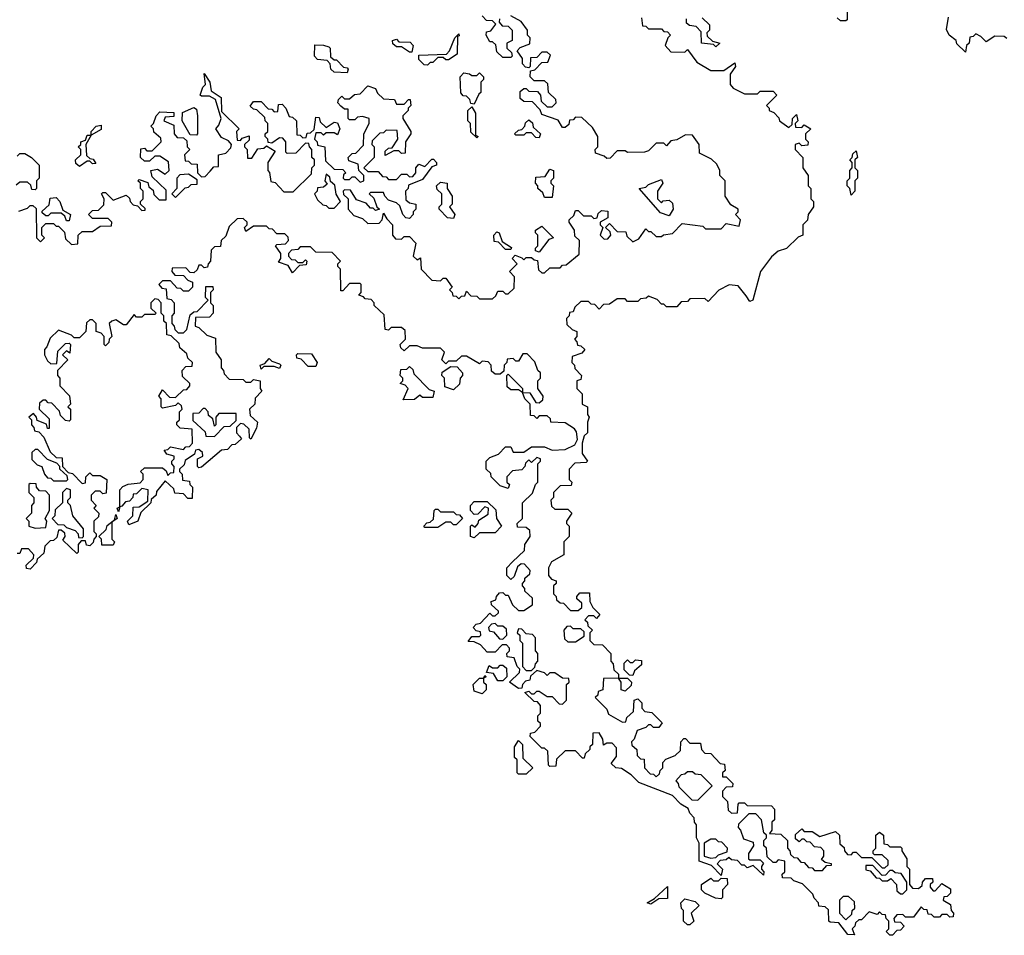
# Model space of a CAD drawing. Extents: x 2737311 to 2867920, y 875798 to 1012690.
# Tile 21 of 79: x 2835635 to 2839425, y 904530 to 908055. Entities that reach past the tile are written whole.
import ezdxf

# ---------------------------------------------------------------- set-up
doc = ezdxf.new("R2010")
doc.units = 0

msp = doc.modelspace()

# ---------------------------------------------------------------- linework, layer by layer
at = {"layer": '0CON20XD'}
for points in [[(2838820, 908085), (2838820, 908055), (2838815, 908050), (2838795, 908050), (2838781.7, 908061.7)], [(2837481.7, 908058.3), (2837480, 908045), (2837491.7, 908031.7), (2837515, 908030), (2837530, 908015), (2837530, 907975), (2837510, 907965), (2837510, 907945), (2837528.3, 907928.3), (2837530, 907915), (2837525, 907910), (2837495, 907910), (2837471.7, 907931.7), (2837468.3, 907958.3), (2837455, 907970), (2837445, 907970), (2837430, 907995), (2837431.7, 908008.3), (2837448.3, 908011.7), (2837468.3, 908038.3), (2837455, 908050), (2837431.7, 908051.7), (2837415, 908070)], [(2838040, 907545), (2837975, 907543.3), (2837965, 907550), (2837935, 907550), (2837908.3, 907521.7), (2837895, 907520), (2837885, 907530), (2837851.7, 907541.7), (2837850, 907555), (2837860, 907565), (2837860, 907605), (2837840, 907640), (2837798.3, 907678.3), (2837775, 907680), (2837765, 907670), (2837751.7, 907668.3), (2837748.3, 907651.7), (2837735, 907640), (2837725, 907640), (2837708.3, 907668.3), (2837645, 907690), (2837638.3, 907708.3), (2837608.3, 907738.3), (2837575, 907740), (2837561.7, 907751.7), (2837561.7, 907778.3), (2837575, 907790), (2837585, 907790), (2837595, 907780), (2837628.3, 907778.3), (2837640, 907765), (2837641.7, 907741.7), (2837665, 907720), (2837685, 907720), (2837700, 907735), (2837698.3, 907748.3), (2837670, 907775), (2837668.3, 907808.3), (2837655, 907820), (2837615, 907820), (2837600, 907835), (2837601.7, 907858.3), (2837618.3, 907861.7), (2837645, 907890), (2837668.3, 907891.7), (2837678.3, 907918.3), (2837665, 907930), (2837645, 907930), (2837625, 907910), (2837601.7, 907908.3), (2837600, 907875), (2837595, 907870), (2837581.7, 907871.7), (2837570, 907885), (2837570, 907905), (2837550, 907935), (2837561.7, 907948.3), (2837598.3, 907961.7), (2837600, 907985), (2837590, 907995), (2837590, 908015), (2837565, 908047.5), (2837525, 908070)], [(2838028.3, 908061.7), (2838031.7, 908031.7), (2838045, 908030), (2838055, 908020), (2838105, 908020), (2838115, 908010), (2838128.3, 908008.3), (2838140, 907995), (2838130, 907985), (2838120, 907955), (2838141.7, 907931.7), (2838195, 907930), (2838205, 907940), (2838241.7, 907891.7), (2838295, 907860), (2838345, 907860), (2838388.3, 907888.3), (2838390, 907875), (2838370, 907845), (2838370, 907805), (2838381.7, 907791.7), (2838425, 907770), (2838475, 907770), (2838485, 907780), (2838535, 907780), (2838550, 907765), (2838510, 907725), (2838520, 907715), (2838520, 907705), (2838538.3, 907698.3), (2838557, 907677), (2838560, 907665), (2838595, 907640), (2838608.3, 907651.7), (2838610, 907675), (2838625, 907690), (2838630, 907665), (2838620, 907655), (2838621.7, 907641.7), (2838645, 907640), (2838655, 907650), (2838680, 907635), (2838660, 907615), (2838660, 907595), (2838670, 907585), (2838668.3, 907571.7), (2838645, 907570), (2838635, 907580), (2838620, 907575), (2838620, 907555), (2838650, 907525), (2838650, 907485), (2838670, 907455), (2838670, 907415), (2838680, 907405), (2838680, 907365), (2838690, 907355), (2838690, 907335), (2838670, 907305), (2838667, 907283), (2838650, 907265), (2838650, 907225), (2838631.7, 907218.3), (2838586.1, 907173.9), (2838555, 907163.3), (2838528.3, 907141.7), (2838486.7, 907085), (2838456.7, 906975), (2838445, 906970), (2838431.7, 906991.7)], [(2838261.7, 908061.7), (2838290, 908035), (2838290, 908015), (2838280, 908005), (2838281.7, 907991.7), (2838301.7, 907971.7), (2838330, 907965), (2838315, 907950), (2838305, 907960), (2838260, 907965), (2838258.3, 908008.3), (2838238.3, 908028.3), (2838213, 908033), (2838201.7, 908041.7), (2838201.7, 908058.3)], [(2839435, 907982.5), (2839425, 907990), (2839388.3, 907991.7), (2839355, 907970), (2839335, 907990), (2839315, 908000), (2839305, 907990), (2839291.7, 907988.3), (2839290, 907965), (2839280, 907955), (2839275, 907930), (2839241.7, 907961.7), (2839240, 907975), (2839212.5, 907995), (2839203, 908017), (2839210, 908065)], [(2837145, 907930), (2837135, 907930), (2837105, 907950), (2837085, 907950), (2837071.7, 907961.7), (2837070, 907975), (2837085, 907980), (2837095, 907970), (2837138.3, 907968.3), (2837150, 907955), (2837145, 907930)], [(2837205, 907880), (2837191.7, 907881.7), (2837171.7, 907901.7), (2837171.7, 907918.3), (2837278.3, 907921.7), (2837290, 907935), (2837310, 907985), (2837325, 908000), (2837327, 907993), (2837320, 907990), (2837318.3, 907921.7), (2837285, 907900), (2837275, 907900), (2837265, 907910), (2837245, 907910), (2837225, 907890), (2837215, 907890), (2837205, 907880)], [(2836895, 907850), (2836845, 907852.5), (2836832.5, 907865), (2836830, 907885), (2836818.3, 907898.3), (2836781.7, 907901.7), (2836770, 907915), (2836771.7, 907958.3), (2836805, 907957.5), (2836825, 907950), (2836830, 907945), (2836831.7, 907911.7), (2836845, 907900), (2836855, 907900), (2836881.7, 907871.7), (2836895, 907870), (2836900, 907865), (2836895, 907850)], [(2835631.7, 907318.3), (2835665, 907330), (2835675, 907340), (2835685, 907340), (2835698.3, 907328.3), (2835700, 907215), (2835715, 907200), (2835730, 907215), (2835720, 907225), (2835720, 907255), (2835735, 907270), (2835765, 907270), (2835775, 907260), (2835785, 907260), (2835807, 907237), (2835811.7, 907211.7), (2835835, 907190), (2835858.3, 907191.7), (2835860, 907225), (2835875, 907240), (2835915, 907240), (2835945, 907260), (2835988.3, 907261.7), (2835990, 907275), (2835975, 907290), (2835915, 907290), (2835900, 907305), (2835915, 907320), (2835938.3, 907321.7), (2835958.3, 907341.7), (2835960, 907365), (2835950, 907385), (2835955, 907390), (2835965, 907390), (2835995, 907360), (2836045, 907380), (2836058.3, 907368.3), (2836060, 907355), (2836071.7, 907341.7), (2836088.3, 907338.3), (2836105, 907320), (2836118.3, 907321.7), (2836118.3, 907328.3), (2836100, 907345), (2836100, 907355), (2836110, 907365), (2836110, 907395), (2836100, 907405), (2836100, 907425), (2836090, 907435), (2836095, 907440), (2836128.3, 907428.3), (2836131.7, 907411.7), (2836148.3, 907398.3), (2836151.7, 907381.7), (2836171.7, 907361.7), (2836198.3, 907361.7), (2836198.3, 907398.3), (2836145, 907450), (2836140, 907475), (2836165, 907480), (2836195, 907460), (2836210, 907475), (2836208.3, 907508.3), (2836175, 907530), (2836155, 907530), (2836135, 907510), (2836115, 907510), (2836100, 907525), (2836101.7, 907558.3), (2836115, 907560), (2836125, 907550), (2836145, 907550), (2836180, 907585), (2836178.3, 907598.3), (2836151.7, 907621.7), (2836150, 907635), (2836140, 907645), (2836150, 907655), (2836160, 907685), (2836175, 907700), (2836228.3, 907698.3), (2836228.3, 907681.7), (2836195, 907680), (2836190, 907665), (2836228.3, 907648.3), (2836230, 907615), (2836241.7, 907601.7), (2836265, 907600), (2836278.3, 907588.3), (2836280, 907565), (2836290, 907555), (2836270, 907535), (2836271.7, 907511.7), (2836285, 907510), (2836295, 907500), (2836318.3, 907498.3), (2836320, 907465), (2836335, 907450), (2836348.3, 907451.7), (2836368.3, 907471.7), (2836381.7, 907488.3), (2836400, 907490), (2836400, 907535), (2836428.3, 907541.7), (2836448.3, 907561.7), (2836450, 907575), (2836438.3, 907588.3), (2836411.7, 907601.7), (2836390, 907635), (2836401.7, 907648.3), (2836410, 907675), (2836388.3, 907748.3), (2836365, 907760), (2836335, 907760), (2836330, 907765), (2836340, 907795), (2836350, 907805), (2836345, 907847.5), (2836367.5, 907815), (2836371.7, 907781.7), (2836410, 907755), (2836411.7, 907701.7), (2836480, 907635), (2836470, 907625), (2836471.7, 907591.7), (2836485, 907590), (2836491.7, 907598.3), (2836518.3, 907608.3), (2836518.3, 907591.7), (2836500, 907575), (2836500, 907565), (2836510, 907555), (2836511.7, 907521.7), (2836528.3, 907521.7), (2836551.7, 907558.3), (2836575, 907560), (2836585, 907570), (2836618.3, 907548.3), (2836590, 907505), (2836590, 907475), (2836597, 907467), (2836601.7, 907431.7), (2836618.3, 907428.3), (2836651.7, 907391.7), (2836688.3, 907391.7), (2836758.3, 907461.7), (2836760, 907485), (2836770, 907495), (2836770, 907515), (2836760, 907525), (2836760, 907555), (2836750, 907565), (2836748.3, 907578.3), (2836735, 907580), (2836698.3, 907541.7), (2836665, 907540), (2836660, 907545), (2836660, 907585), (2836648.3, 907598.3), (2836635, 907600), (2836605, 907580), (2836591.7, 907581.7), (2836590, 907595), (2836580, 907605), (2836580, 907615), (2836590, 907625), (2836590, 907655), (2836580, 907665), (2836578.3, 907678.3), (2836548.3, 907708.3), (2836535, 907710), (2836521.7, 907721.7), (2836535, 907740), (2836565, 907740), (2836591.7, 907711.7), (2836605, 907710), (2836615, 907700), (2836628.3, 907701.7), (2836631.7, 907728.3), (2836645, 907730), (2836660, 907715), (2836671.7, 907681.7), (2836685, 907680), (2836700, 907665), (2836701.7, 907611.7), (2836715, 907610), (2836725, 907600), (2836738.3, 907601.7), (2836741.7, 907618.3), (2836755, 907620), (2836768.3, 907631.7), (2836775, 907680), (2836788.3, 907678.3), (2836791.7, 907661.7), (2836815, 907640), (2836845, 907660), (2836858.3, 907658.3), (2836867.5, 907635), (2836858.3, 907611.7), (2836845, 907620), (2836815, 907620), (2836805, 907610), (2836795, 907620), (2836775, 907620), (2836770, 907595), (2836780, 907585), (2836781.7, 907571.7), (2836810, 907565), (2836811.7, 907511.7), (2836845, 907480), (2836878.3, 907478.3), (2836890, 907465), (2836881.7, 907458.3), (2836880, 907445), (2836885, 907440), (2836905, 907440), (2836915, 907450), (2836925, 907450), (2836945, 907430), (2836960, 907435), (2836960, 907455), (2836940, 907475), (2836938.3, 907498.3), (2836901.7, 907511.7), (2836900, 907525), (2836915, 907540), (2836928.3, 907541.7), (2836958.3, 907571.7), (2836960, 907615), (2836980, 907655), (2836980, 907675), (2836955, 907682.5), (2836935, 907680), (2836925, 907670), (2836905, 907670), (2836900, 907675), (2836900, 907710), (2836885, 907710), (2836871.7, 907721.7), (2836860, 907735), (2836861.7, 907748.3), (2836875, 907760), (2836885, 907750), (2836905, 907750), (2836923.3, 907766.7), (2836945, 907770), (2836975, 907800), (2837005, 907790), (2837011.7, 907771.7), (2837035, 907750), (2837078.3, 907748.3), (2837085, 907730), (2837115, 907730), (2837131.7, 907748.3), (2837138.3, 907748.3), (2837140, 907725), (2837130, 907715), (2837130, 907705), (2837110, 907685), (2837110, 907675), (2837140, 907625), (2837140, 907615), (2837120, 907585), (2837118.3, 907541.7), (2837105, 907540), (2837095, 907550), (2837075, 907550), (2837041.7, 907531.7), (2837041.7, 907548.3), (2837055, 907560), (2837068.3, 907561.7), (2837090, 907595), (2837088.3, 907628.3), (2837045, 907630), (2837035, 907620), (2837021.7, 907618.3), (2836991.7, 907588.3), (2836990, 907575), (2837000, 907565), (2837000, 907525), (2836960, 907485), (2836975, 907470), (2837015, 907470), (2837031.7, 907451.7), (2837045, 907450), (2837055, 907440), (2837085, 907440), (2837105, 907460), (2837125, 907460), (2837135, 907450), (2837148.3, 907451.7), (2837160, 907465), (2837160, 907485), (2837171.7, 907498.3), (2837195, 907490), (2837221.7, 907518.3), (2837228.3, 907518.3), (2837240, 907505), (2837240, 907495), (2837221.7, 907488.3), (2837185, 907440), (2837131.7, 907418.3), (2837130, 907405), (2837120, 907395), (2837121.7, 907361.7), (2837135, 907350), (2837160, 907345), (2837160, 907325), (2837150, 907315), (2837150, 907305), (2837135, 907290), (2837121.7, 907291.7), (2837110, 907305), (2837098.3, 907338.3), (2837085, 907350), (2837055, 907360), (2837040, 907375), (2837035, 907390), (2836985, 907390), (2836980, 907385), (2836998.3, 907368.3), (2837010, 907335), (2837020, 907325), (2837005, 907320), (2836995, 907330), (2836985, 907330), (2836968.3, 907348.3), (2836931.7, 907361.7), (2836908.3, 907398.3), (2836885, 907400), (2836880, 907395), (2836881.7, 907381.7), (2836900, 907365), (2836900, 907325), (2836921.7, 907301.7), (2836955, 907290), (2836975, 907270), (2837018.3, 907271.7), (2837030, 907285), (2837035, 907310), (2837048.3, 907288.3), (2837070, 907265), (2837070, 907225), (2837081.7, 907211.7), (2837105, 907210), (2837115, 907220), (2837135, 907220), (2837160, 907195), (2837150, 907145), (2837165, 907130), (2837178.3, 907138.3), (2837180, 907095), (2837221.7, 907051.7), (2837255, 907050), (2837265, 907060), (2837275, 907060), (2837300, 907025), (2837290, 907015), (2837300, 907005), (2837301.7, 906991.7), (2837315, 906990), (2837325, 906980), (2837335, 906990), (2837348.3, 906991.7), (2837355, 907010), (2837371.7, 906991.7), (2837395, 906990), (2837405, 906980), (2837455, 906980), (2837468.3, 906991.7), (2837475, 907010), (2837495, 907010), (2837505, 907000), (2837515, 907000), (2837538.3, 907021.7), (2837540, 907065), (2837520, 907085), (2837550, 907115), (2837530, 907135), (2837541.7, 907148.3), (2837568.3, 907138.3), (2837575, 907130), (2837585, 907140), (2837605, 907140), (2837615, 907130), (2837628.3, 907128.3), (2837631.7, 907091.7), (2837645, 907080), (2837655, 907080), (2837675, 907100), (2837715, 907100), (2837725, 907110), (2837738.3, 907111.7), (2837788.3, 907151.7), (2837790, 907205), (2837771.7, 907221.7), (2837770, 907245), (2837750, 907275), (2837750, 907285), (2837768.3, 907301.7), (2837775, 907320), (2837785, 907320), (2837805, 907300), (2837835, 907300), (2837845, 907290), (2837858.3, 907291.7), (2837861.7, 907308.3), (2837875, 907320), (2837898.3, 907318.3), (2837898.3, 907291.7), (2837870, 907275), (2837870, 907265), (2837880, 907255), (2837870, 907225), (2837885, 907210), (2837898.3, 907211.7), (2837910, 907225), (2837908.3, 907238.3), (2837890, 907255), (2837905, 907270), (2837935, 907240), (2837968.3, 907238.3), (2837971.7, 907221.7), (2837995, 907200), (2838018.3, 907211.7), (2838045, 907250), (2838055, 907240), (2838065, 907240), (2838085, 907220), (2838105, 907220), (2838113, 907227), (2838148.3, 907231.7), (2838185, 907270), (2838265, 907260), (2838275, 907250), (2838335, 907250), (2838355, 907270), (2838405, 907260), (2838410, 907285), (2838390, 907305), (2838400, 907315), (2838400, 907325), (2838371.7, 907341.7), (2838350, 907375), (2838350, 907435), (2838330, 907455), (2838330, 907475), (2838318.3, 907498.3), (2838298.3, 907518.3), (2838251.7, 907541.7), (2838250, 907575), (2838225, 907610), (2838198.3, 907611.7), (2838165, 907592.5), (2838141.7, 907588.3), (2838125, 907570), (2838115, 907580), (2838085, 907580), (2838055, 907550), (2838040, 907545)], [(2837385, 907730), (2837371.7, 907731.7), (2837368.3, 907748.3), (2837355, 907760), (2837341.7, 907761.7), (2837333, 907773), (2837330, 907835), (2837345, 907850), (2837367, 907847), (2837375, 907840), (2837395, 907840), (2837405, 907850), (2837420, 907835), (2837420, 907825), (2837410, 907815), (2837410, 907775), (2837401.7, 907768.3), (2837385, 907730)], [(2836315, 907610), (2836291.7, 907611.7), (2836260, 907665), (2836261.7, 907698.3), (2836305, 907717.5), (2836315, 907710), (2836320, 907685), (2836320, 907615), (2836315, 907610)], [(2837395, 907600), (2837371.7, 907621.7), (2837370, 907655), (2837360, 907665), (2837360, 907705), (2837375, 907720), (2837390, 907695), (2837390, 907610), (2837400, 907605), (2837395, 907600)], [(2837635, 907600), (2837621.7, 907601.7), (2837605, 907620), (2837585, 907620), (2837575, 907610), (2837545, 907610), (2837540, 907615), (2837555, 907630), (2837568.3, 907631.7), (2837580, 907645), (2837581.7, 907658.3), (2837595, 907670), (2837608.3, 907658.3), (2837611.7, 907641.7), (2837640, 907615), (2837635, 907600)], [(2835865, 907490), (2835851.7, 907501.7), (2835850, 907515), (2835870, 907535), (2835870, 907555), (2835860, 907565), (2835870, 907575), (2835870, 907585), (2835888.3, 907591.7), (2835895, 907610), (2835910, 907610), (2835910, 907625), (2835930, 907645), (2835948.3, 907648.3), (2835948.3, 907631.7), (2835910, 907610), (2835890, 907575), (2835891.7, 907531.7), (2835905, 907520), (2835918.3, 907518.3), (2835928.3, 907501.7), (2835915, 907500), (2835905, 907510), (2835895, 907510), (2835865, 907490)], [(2835625, 907530), (2835635, 907540), (2835655, 907540), (2835680, 907525), (2835710, 907495), (2835710, 907445), (2835700, 907435), (2835700, 907405), (2835695, 907400), (2835681.7, 907401.7), (2835678.3, 907418.3), (2835665, 907430), (2835635, 907430), (2835621.7, 907418.3)], [(2838835, 907380), (2838830, 907405), (2838820, 907415), (2838820, 907435), (2838830, 907445), (2838830, 907475), (2838840, 907485), (2838840, 907505), (2838830, 907515), (2838840, 907525), (2838841.7, 907538.3), (2838855, 907550), (2838860, 907525), (2838850, 907515), (2838850, 907485), (2838860, 907475), (2838860, 907445), (2838850, 907435), (2838850, 907395), (2838835, 907380)], [(2837685, 907370), (2837655, 907370), (2837648.3, 907388.3), (2837630, 907405), (2837630, 907415), (2837620, 907425), (2837621.7, 907448.3), (2837658.3, 907451.7), (2837675, 907480), (2837690, 907475), (2837690, 907445), (2837680, 907435), (2837680, 907425), (2837690, 907415), (2837685, 907370)], [(2836235, 907370), (2836271.7, 907408.3), (2836285, 907410), (2836295, 907420), (2836318.3, 907421.7), (2836318.3, 907438.3), (2836285, 907460), (2836251.7, 907458.3), (2836240, 907445), (2836240, 907405), (2836220, 907385), (2836235, 907370)], [(2836845, 907330), (2836870, 907355), (2836853, 907383), (2836848.3, 907418.3), (2836831.7, 907431.7), (2836828.3, 907448.3), (2836815, 907460), (2836810, 907435), (2836818.3, 907421.7), (2836805, 907410), (2836781.7, 907408.3), (2836780, 907395), (2836770, 907385), (2836781.7, 907361.7), (2836801.7, 907341.7), (2836815, 907340), (2836825, 907330), (2836845, 907330)], [(2838135, 907300), (2838101.7, 907311.7), (2838020, 907405), (2838045, 907410), (2838055, 907420), (2838105, 907440), (2838110, 907425), (2838090, 907395), (2838090, 907365), (2838105, 907350), (2838112.5, 907357.5), (2838135, 907360), (2838148.3, 907348.3), (2838150, 907325), (2838135, 907300)], [(2837305, 907290), (2837281.7, 907291.7), (2837250, 907325), (2837250, 907335), (2837260, 907345), (2837260, 907385), (2837241.7, 907401.7), (2837240, 907415), (2837255, 907430), (2837280, 907425), (2837280, 907405), (2837300, 907375), (2837300, 907345), (2837290, 907335), (2837310, 907305), (2837305, 907290)], [(2835825, 907280), (2835815, 907280), (2835808.3, 907298.3), (2835795, 907310), (2835755, 907310), (2835745, 907300), (2835735, 907300), (2835721.7, 907311.7), (2835721.7, 907318.3), (2835748.3, 907341.7), (2835751.7, 907368.3), (2835775, 907370), (2835790, 907355), (2835801.7, 907321.7), (2835830, 907305), (2835825, 907280)], [(2838018.3, 905118.3), (2837988.3, 905148.3), (2837951.7, 905171.7), (2837930, 905175), (2837911.7, 905191.7), (2837931.7, 905218.3), (2837931.7, 905251.7), (2837915, 905270), (2837895, 905270), (2837881.7, 905261.7), (2837880, 905285), (2837865, 905310), (2837841.7, 905308.3), (2837840, 905265), (2837830, 905255), (2837830, 905245), (2837811.7, 905228.3), (2837808.3, 905211.7), (2837801.7, 905211.7), (2837775, 905240), (2837735, 905240), (2837701.7, 905208.3), (2837698.3, 905181.7), (2837675, 905180), (2837670, 905185), (2837668.3, 905238.3), (2837655, 905250), (2837645, 905250), (2837600, 905295), (2837601.7, 905308.3), (2837618.3, 905311.7), (2837640, 905335), (2837640, 905345), (2837630, 905355), (2837630, 905375), (2837640, 905385), (2837640, 905415), (2837628.3, 905428.3), (2837615, 905430), (2837580, 905465), (2837595, 905470), (2837605, 905460), (2837615, 905460), (2837625, 905470), (2837635, 905470), (2837665, 905450), (2837685, 905450), (2837711.7, 905421.7), (2837725, 905420), (2837740, 905435), (2837740, 905495), (2837750, 905505), (2837748.3, 905518.3), (2837725, 905520), (2837695, 905540), (2837675, 905540), (2837665, 905530), (2837655, 905540), (2837625, 905550), (2837601.7, 905528.3), (2837598.3, 905511.7), (2837581.7, 905508.3), (2837570, 905495), (2837568.3, 905481.7), (2837555, 905480), (2837520, 905505), (2837558.3, 905541.7), (2837560, 905555), (2837550, 905565), (2837538.3, 905598.3), (2837511.7, 905601.7), (2837510, 905615), (2837520, 905625), (2837520, 905635), (2837508.3, 905648.3), (2837491.7, 905648.3), (2837465, 905620), (2837435, 905620), (2837408.3, 905648.3), (2837385, 905660), (2837361.7, 905661.7), (2837375, 905680), (2837405, 905680), (2837410, 905685), (2837408.3, 905698.3), (2837391.7, 905701.7), (2837380, 905715), (2837391.7, 905728.3), (2837408.3, 905731.7), (2837445, 905770), (2837455, 905760), (2837465, 905760), (2837478.3, 905771.7), (2837478.3, 905778.3), (2837451.7, 905801.7), (2837450, 905815), (2837468.3, 905821.7), (2837470, 905835), (2837481.7, 905848.3), (2837495, 905850), (2837505, 905840), (2837515, 905840), (2837531.7, 905801.7), (2837555, 905780), (2837575, 905780), (2837608.3, 905801.7), (2837608.3, 905828.3), (2837580, 905855), (2837580, 905865), (2837570, 905875), (2837570, 905885), (2837580, 905895), (2837580, 905905), (2837598.3, 905921.7), (2837600, 905935), (2837578.3, 905958.3), (2837565, 905960), (2837551.7, 905948.3), (2837538.3, 905911.7), (2837525, 905900), (2837510, 905915), (2837510, 905945), (2837531.7, 905968.3), (2837578.3, 906011.7), (2837580, 906035), (2837600, 906065), (2837598.3, 906088.3), (2837585, 906100), (2837551.7, 906101.7), (2837550, 906115), (2837570, 906135), (2837570, 906195), (2837608.3, 906231.7), (2837620, 906265), (2837630, 906275), (2837630, 906345), (2837640, 906355), (2837640, 906365), (2837625, 906370), (2837605, 906350), (2837595, 906360), (2837581.7, 906348.3), (2837580, 906335), (2837568.3, 906321.7), (2837531.7, 906318.3), (2837510, 906295), (2837510, 906275), (2837520, 906265), (2837515, 906250), (2837485, 906260), (2837450, 906295), (2837448.3, 906308.3), (2837430, 906325), (2837430, 906355), (2837445, 906370), (2837478.3, 906381.7), (2837505, 906410), (2837525, 906410), (2837535, 906390), (2837575, 906390), (2837605, 906410), (2837655, 906410), (2837685, 906397.5), (2837735, 906400), (2837771.7, 906418.3), (2837781.7, 906438.3), (2837778.3, 906468.3), (2837770, 906480), (2837735, 906502.5), (2837680, 906505), (2837678.3, 906518.3), (2837665, 906530), (2837635, 906530), (2837625, 906520), (2837615, 906530), (2837601.7, 906531.7), (2837600, 906575), (2837580, 906595), (2837570, 906620), (2837555, 906630), (2837525, 906630), (2837511.7, 906641.7), (2837510, 906685), (2837515, 906690), (2837570, 906635), (2837570, 906620), (2837598.3, 906618.3), (2837621.7, 906581.7), (2837635, 906580), (2837648.3, 906591.7), (2837650, 906605), (2837630, 906635), (2837630, 906665), (2837640, 906675), (2837640, 906695), (2837630, 906705), (2837618.3, 906738.3), (2837588.3, 906768.3), (2837571.7, 906768.3), (2837555, 906740), (2837545, 906740), (2837535, 906750), (2837511.7, 906748.3), (2837510, 906735), (2837500, 906725), (2837498.3, 906701.7), (2837485, 906690), (2837465, 906690), (2837451.7, 906701.7), (2837450, 906725), (2837438.3, 906738.3), (2837415, 906740), (2837405, 906730), (2837355, 906760), (2837335, 906760), (2837315, 906740), (2837285, 906740), (2837275, 906730), (2837260, 906745), (2837270, 906775), (2837255, 906790), (2837185, 906790), (2837165, 906800), (2837135, 906800), (2837115, 906780), (2837101.7, 906791.7), (2837100, 906805), (2837120, 906825), (2837118.3, 906858.3), (2837105, 906870), (2837065, 906870), (2837055, 906860), (2837041.7, 906861.7), (2837038.3, 906918.3), (2837000, 906955), (2837000, 906965), (2836988.3, 906978.3), (2836965, 906980), (2836958.3, 906988.3), (2836940, 906995), (2836950, 907005), (2836950, 907035), (2836945, 907040), (2836905, 907040), (2836878.3, 907011.7), (2836871.7, 907011.7), (2836870, 907095), (2836860, 907105), (2836860, 907115), (2836870, 907125), (2836838.3, 907158.3), (2836775, 907160), (2836755, 907180), (2836715, 907180), (2836705, 907170), (2836681.7, 907168.3), (2836670, 907155), (2836670, 907145), (2836681.7, 907131.7), (2836695, 907130), (2836705, 907120), (2836725, 907120), (2836735, 907130), (2836740, 907125), (2836738.3, 907111.7), (2836711.7, 907108.3), (2836685, 907080), (2836668.3, 907108.3), (2836631.7, 907121.7), (2836640, 907135), (2836640, 907155), (2836620, 907185), (2836625, 907190), (2836658.3, 907191.7), (2836670, 907205), (2836668.3, 907218.3), (2836655, 907230), (2836625, 907230), (2836608.3, 907248.3), (2836595, 907250), (2836585, 907260), (2836535, 907260), (2836505, 907240), (2836500, 907255), (2836510, 907265), (2836510, 907275), (2836495, 907290), (2836471.7, 907288.3), (2836441.7, 907258.3), (2836428.3, 907221.7), (2836410, 907205), (2836408.3, 907181.7), (2836385, 907180), (2836371.7, 907168.3), (2836370, 907125), (2836360, 907115), (2836358.3, 907101.7), (2836345, 907100), (2836335, 907110), (2836325, 907110), (2836318.3, 907091.7), (2836305, 907080), (2836291.7, 907081.7), (2836275, 907100), (2836221.7, 907098.3), (2836220, 907085), (2836231.7, 907071.7), (2836265, 907070), (2836281.7, 907051.7), (2836300, 907045), (2836300, 907025), (2836285, 907010), (2836265, 907010), (2836255, 907020), (2836241.7, 907021.7), (2836215, 907050), (2836185, 907050), (2836170, 907035), (2836181.7, 907021.7), (2836198.3, 907018.3), (2836201.7, 906981.7), (2836218.3, 906978.3), (2836230, 906965), (2836230, 906925), (2836220, 906915), (2836220, 906885), (2836230, 906875), (2836231.7, 906861.7), (2836245, 906850), (2836265, 906850), (2836278.3, 906861.7), (2836291.7, 906918.3), (2836305, 906930), (2836318.3, 906931.7), (2836360, 906975), (2836350, 906985), (2836351.7, 907028.3), (2836378.3, 907028.3), (2836380, 907015), (2836370, 907005), (2836370, 906965), (2836380, 906955), (2836380, 906925), (2836365, 906910), (2836311.7, 906908.3), (2836310, 906875), (2836325, 906870), (2836355, 906840), (2836388.3, 906828.3), (2836390, 906775), (2836410, 906745), (2836410, 906715), (2836420, 906705), (2836421.7, 906691.7), (2836441.7, 906671.7), (2836495, 906670), (2836505, 906660), (2836525, 906660), (2836535, 906670), (2836560, 906665), (2836560, 906635), (2836567.5, 906625), (2836541.7, 906598.3), (2836540, 906575), (2836520, 906555), (2836521.7, 906531.7), (2836550, 906505), (2836547, 906483), (2836525, 906440), (2836520, 906445), (2836518.3, 906478.3), (2836498.3, 906498.3), (2836485, 906500), (2836470, 906485), (2836470, 906465), (2836481.7, 906451.7)], [(2837635, 907160), (2837620, 907165), (2837620, 907175), (2837630, 907185), (2837630, 907225), (2837620, 907235), (2837620, 907245), (2837645, 907260), (2837690, 907215), (2837671.7, 907208.3), (2837635, 907160)], [(2837525, 907170), (2837505, 907170), (2837478.3, 907198.3), (2837461.7, 907201.7), (2837460, 907225), (2837471.7, 907238.3), (2837480, 907235), (2837491.7, 907201.7), (2837528.3, 907178.3), (2837525, 907170)], [(2838431.7, 906991.7), (2838400.7, 907030.7), (2838366.4, 907033.6), (2838325.8, 907014.2), (2838285, 906970), (2838271.7, 906981.7), (2838215, 906980), (2838205, 906970), (2838181.7, 906968.3), (2838165, 906950), (2838125, 906950), (2838115, 906960), (2838105, 906960), (2838088.3, 906978.3), (2838055, 906990), (2838047, 906983), (2838025, 906980), (2838015, 906970), (2837975, 906970), (2837965, 906980), (2837935, 906980), (2837905, 906960), (2837881.7, 906958.3), (2837865, 906940), (2837848.3, 906958.3), (2837835, 906960), (2837825, 906970), (2837795, 906970), (2837771.7, 906948.3), (2837765, 906930), (2837751.7, 906928.3), (2837750, 906915), (2837740, 906905), (2837741.7, 906881.7), (2837761.7, 906861.7), (2837780, 906855), (2837780, 906835), (2837770, 906825), (2837780, 906815), (2837781.7, 906801.7), (2837795, 906800), (2837810, 906785), (2837798.3, 906771.7), (2837761.7, 906758.3), (2837760, 906735), (2837770, 906725), (2837771.7, 906711.7), (2837797.5, 906685), (2837795, 906670), (2837780, 906665), (2837780, 906635), (2837800, 906615), (2837800, 906575), (2837820, 906565), (2837820, 906535), (2837827.5, 906525), (2837820, 906505), (2837820, 906465), (2837807.5, 906452.5), (2837800, 906425), (2837800, 906385), (2837820, 906355), (2837815, 906350), (2837771.7, 906348.3), (2837750, 906325), (2837750, 906285), (2837760, 906275), (2837758.3, 906261.7), (2837715, 906260), (2837690, 906235), (2837690, 906215), (2837680, 906205), (2837681.7, 906181.7), (2837695, 906170), (2837745, 906170), (2837760, 906155), (2837740, 906125), (2837740, 906115), (2837750, 906105), (2837750, 906065), (2837730, 906045), (2837730, 905995), (2837681.7, 905968.3), (2837670, 905945), (2837670, 905915), (2837681.7, 905901.7), (2837700, 905895), (2837700, 905885), (2837690, 905875), (2837690, 905845), (2837700, 905835), (2837701.7, 905821.7), (2837715, 905810), (2837728.3, 905808.3), (2837755, 905780), (2837785, 905780), (2837798.3, 905791.7), (2837798.3, 905808.3), (2837780, 905825), (2837780, 905835), (2837791.7, 905848.3), (2837828.3, 905848.3), (2837830, 905815), (2837841.7, 905791.7), (2837867.5, 905765), (2837855, 905750), (2837845, 905760), (2837825, 905760), (2837810, 905745), (2837820, 905735), (2837821.7, 905721.7), (2837840, 905705), (2837830, 905695), (2837830, 905665), (2837845, 905650), (2837878.3, 905648.3), (2837910, 905615), (2837910, 905585), (2837920, 905575), (2837921.7, 905551.7), (2837940, 905535), (2837940, 905520), (2837975, 905520), (2837990, 905505), (2837988.3, 905491.7), (2837965, 905470), (2837950, 905475), (2837950, 905505), (2837940, 905520), (2837881.7, 905518.3), (2837880, 905475), (2837861.7, 905468.3), (2837860, 905455), (2837850, 905445), (2837895, 905400), (2837901.7, 905381.7), (2837955, 905350), (2837968.3, 905351.7), (2837971.7, 905368.3), (2837998.3, 905391.7), (2838000, 905435), (2838015, 905440), (2838030, 905425), (2838030, 905405), (2838041.7, 905391.7), (2838068.3, 905388.3), (2838108.3, 905348.3), (2838095, 905330), (2838075, 905330), (2838065, 905340), (2838055, 905340), (2838045, 905330), (2838011.7, 905318.3), (2838000, 905285), (2837990, 905275), (2837991.7, 905261.7), (2838010, 905245), (2838011.7, 905221.7), (2838025, 905210), (2838038.3, 905208.3), (2838040, 905175), (2838061.7, 905151.7), (2838075, 905150), (2838085, 905140), (2838098.3, 905151.7), (2838100, 905165), (2838110, 905175), (2838110, 905195), (2838121.7, 905208.3), (2838158.3, 905221.7), (2838178.3, 905241.7), (2838180, 905275), (2838191.7, 905288.3), (2838198.3, 905288.3), (2838215, 905270), (2838255, 905270), (2838260, 905245), (2838271.7, 905231.7), (2838295, 905230), (2838331.7, 905191.7), (2838348.3, 905188.3), (2838350, 905165), (2838340, 905155), (2838340, 905140), (2838355, 905140), (2838380, 905115), (2838378.3, 905101.7), (2838355, 905100), (2838340, 905085), (2838340, 905065), (2838360, 905045), (2838361.7, 905011.7), (2838375, 905000), (2838398.3, 905001.7), (2838400, 905035), (2838405, 905040), (2838425, 905040), (2838435, 905030), (2838528.3, 905028.3), (2838540, 905015), (2838540, 904975), (2838530, 904965), (2838530, 904935), (2838521.7, 904921.7), (2838565, 904920), (2838590, 904895), (2838590, 904865), (2838600, 904855), (2838601.7, 904841.7), (2838615, 904830), (2838628.3, 904828.3), (2838641.7, 904811.7), (2838655, 904810), (2838671.7, 904791.7), (2838685, 904790), (2838695, 904780), (2838725, 904780), (2838741.7, 904798.3), (2838760, 904800), (2838760, 904805), (2838735, 904810), (2838721.7, 904821.7), (2838730, 904835), (2838730, 904855), (2838718.3, 904868.3), (2838695, 904870), (2838678.3, 904888.3), (2838665, 904890), (2838655, 904900), (2838645, 904900), (2838635, 904890), (2838621.7, 904901.7), (2838621.7, 904918.3), (2838645, 904940), (2838655, 904930), (2838685, 904930), (2838715, 904910), (2838775, 904930), (2838790, 904915), (2838791.7, 904881.7), (2838808.3, 904868.3), (2838810, 904855), (2838821.7, 904841.7), (2838835, 904840), (2838845, 904850), (2838855, 904850), (2838875, 904830), (2838915, 904830), (2838955, 904790), (2838965, 904790), (2838978.3, 904801.7), (2838978.3, 904818.3), (2838955, 904840), (2838925, 904840), (2838920, 904845), (2838920, 904855), (2838930, 904865), (2838930, 904915), (2838945, 904927.5), (2838960, 904915), (2838961.7, 904881.7), (2838975, 904880), (2838985, 904870), (2839025, 904870), (2839030, 904865), (2839030, 904855), (2839050, 904825), (2839050, 904795), (2839060, 904785), (2839060, 904725), (2839071.7, 904711.7), (2839095, 904710), (2839108.3, 904721.7), (2839110, 904735), (2839121.7, 904748.3), (2839148.3, 904748.3), (2839150, 904735), (2839140, 904725), (2839140, 904715), (2839151.7, 904701.7), (2839158.3, 904701.7), (2839185, 904730), (2839218.3, 904708.3), (2839218.3, 904691.7), (2839205, 904680), (2839191.7, 904678.3), (2839190, 904665), (2839218.3, 904648.3), (2839220, 904625), (2839230, 904615), (2839228.3, 904601.7), (2839215, 904600), (2839205, 904610), (2839185, 904610), (2839175, 904600), (2839155, 904600), (2839145, 904610), (2839131.7, 904611.7), (2839128.3, 904628.3), (2839115, 904630), (2839105, 904640), (2839075, 904600), (2839045, 904600), (2839035, 904610), (2839011.7, 904608.3), (2839000, 904595), (2839001.7, 904581.7), (2839025, 904580), (2839040, 904565), (2839025, 904550), (2839011.7, 904548.3), (2838995, 904530), (2838985, 904530), (2838970, 904545), (2838980, 904555), (2838980, 904585), (2838970, 904595), (2838968.3, 904608.3), (2838955, 904610), (2838945, 904620), (2838935, 904610), (2838905, 904620), (2838875, 904590), (2838865, 904590), (2838851.7, 904578.3), (2838850, 904565), (2838840, 904555), (2838848.3, 904531.7), (2838823, 904533), (2838788.3, 904578.3), (2838755, 904580), (2838750, 904585), (2838748.3, 904628.3), (2838735, 904640), (2838711.7, 904641.7), (2838710, 904655), (2838693, 904673), (2838688.3, 904688.3), (2838648.3, 904728.3), (2838615, 904740), (2838605, 904750), (2838571.7, 904751.7), (2838570, 904765), (2838580, 904775), (2838580, 904815), (2838555, 904820), (2838545, 904810), (2838535, 904810), (2838511.7, 904831.7), (2838510, 904865), (2838500, 904875), (2838500, 904895), (2838510, 904905), (2838510, 904915), (2838500, 904925), (2838490, 904975), (2838468.3, 904998.3), (2838441.7, 904998.3), (2838401.7, 904958.3), (2838400, 904945), (2838410, 904935), (2838421.7, 904901.7), (2838458.3, 904888.3), (2838460, 904875), (2838440, 904845), (2838440, 904825), (2838445, 904820), (2838485, 904820), (2838498.3, 904808.3), (2838490, 904795), (2838490, 904785), (2838500, 904775), (2838498.3, 904761.7), (2838458.3, 904798.3), (2838435, 904790), (2838425, 904800), (2838415, 904800), (2838398.3, 904818.3), (2838375, 904820), (2838365, 904830), (2838355, 904820), (2838331.7, 904818.3), (2838320, 904805), (2838340, 904785), (2838335, 904760), (2838298.3, 904798.3), (2838250, 904815), (2838250, 904885), (2838240, 904905), (2838240, 904955), (2838232.5, 904965), (2838231.7, 904981.7), (2838215, 905000), (2838208.3, 905018.3), (2838180, 905035), (2838148.3, 905068.3), (2838018.3, 905118.3)], [(2836481.7, 906451.7), (2836488.3, 906441.7), (2836465, 906420), (2836451.7, 906418.3), (2836435, 906400), (2836411.7, 906398.3), (2836335, 906332.5), (2836325, 906330), (2836320, 906335), (2836320, 906365), (2836340, 906375), (2836338.3, 906388.3), (2836325, 906400), (2836311.7, 906398.3), (2836308.3, 906381.7), (2836271.7, 906358.3), (2836268.3, 906341.7), (2836250, 906325), (2836250, 906315), (2836260, 906305), (2836261.7, 906281.7), (2836288.3, 906278.3), (2836290, 906265), (2836300, 906255), (2836298.3, 906211.7), (2836281.7, 906211.7), (2836265, 906230), (2836231.7, 906231.7), (2836228.3, 906248.3), (2836195, 906280), (2836161.7, 906238.3), (2836160, 906225), (2836141.7, 906208.3), (2836140, 906195), (2836101.7, 906158.3), (2836090, 906125), (2836055, 906110), (2836050, 906125), (2836070, 906145), (2836071.7, 906178.3), (2836095, 906180), (2836128.3, 906201.7), (2836130, 906245), (2836105, 906250), (2836085, 906230), (2836071.7, 906228.3), (2836070, 906215), (2836058.3, 906201.7), (2836041.7, 906198.3), (2836028.3, 906181.7), (2836020, 906180), (2836015, 906160), (2836010, 906175), (2836020, 906180), (2836020, 906245), (2836031.7, 906258.3), (2836053, 906267), (2836098.3, 906271.7), (2836110, 906285), (2836110, 906305), (2836100, 906315), (2836115, 906330), (2836185, 906330), (2836198.3, 906318.3), (2836205, 906300), (2836215, 906310), (2836228.3, 906311.7), (2836230, 906335), (2836220, 906345), (2836220, 906355), (2836230, 906365), (2836230, 906375), (2836201.7, 906381.7), (2836191.7, 906398.3), (2836205, 906400), (2836215, 906410), (2836265, 906400), (2836275, 906410), (2836288.3, 906411.7), (2836300, 906425), (2836298.3, 906478.3), (2836253, 906483), (2836240, 906495), (2836240, 906505), (2836250, 906515), (2836250, 906545), (2836260, 906555), (2836258.3, 906568.3), (2836245, 906580), (2836235, 906570), (2836185, 906560), (2836180, 906565), (2836180, 906595), (2836170, 906605), (2836185, 906630), (2836211.7, 906601.7), (2836235, 906600), (2836265, 906630), (2836278.3, 906631.7), (2836290, 906645), (2836290, 906655), (2836261.7, 906681.7), (2836260, 906705), (2836275, 906720), (2836298.3, 906721.7), (2836300, 906735), (2836281.7, 906751.7), (2836278.3, 906768.3), (2836251.7, 906791.7), (2836248.3, 906808.3), (2836218.3, 906838.3), (2836201.7, 906841.7), (2836200, 906885), (2836190, 906895), (2836190, 906915), (2836180, 906925), (2836180, 906965), (2836168.3, 906978.3), (2836155, 906980), (2836140, 906965), (2836140, 906945), (2836160, 906925), (2836155, 906920), (2836115, 906920), (2836105, 906910), (2836085, 906910), (2836075, 906920), (2836045, 906880), (2836035, 906880), (2836005, 906900), (2835990, 906895), (2835980, 906885), (2835990, 906835), (2835980, 906825), (2835978.3, 906811.7), (2835965, 906800), (2835960, 906805), (2835960, 906835), (2835948.3, 906848.3), (2835930, 906855), (2835930, 906885), (2835915, 906900), (2835905, 906900), (2835891.7, 906888.3), (2835890, 906855), (2835865, 906830), (2835845, 906830), (2835835, 906840), (2835785, 906860), (2835751.7, 906828.3), (2835740, 906795), (2835730, 906785), (2835730, 906765), (2835741.7, 906741.7), (2835755, 906730), (2835778.3, 906731.7), (2835781.7, 906778.3), (2835811.7, 906808.3), (2835825, 906810), (2835830, 906805), (2835828.3, 906771.7), (2835815, 906780), (2835800, 906765), (2835820, 906745), (2835780, 906705), (2835780, 906685), (2835790, 906675), (2835790, 906645), (2835827, 906607), (2835830, 906575), (2835820, 906565), (2835830, 906555), (2835830, 906515), (2835825, 906510), (2835811.7, 906511.7), (2835791.7, 906531.7), (2835788.3, 906548.3), (2835758.3, 906578.3), (2835745, 906580), (2835735, 906590), (2835725, 906590), (2835711.7, 906578.3), (2835710, 906555), (2835748.3, 906518.3), (2835748.3, 906481.7), (2835741.7, 906481.7), (2835738.3, 906498.3), (2835701.7, 906511.7), (2835700, 906525), (2835688.3, 906538.3), (2835670, 906525), (2835680, 906515), (2835680, 906495), (2835690, 906485), (2835691.7, 906471.7), (2835708.3, 906468.3), (2835728.3, 906448.3), (2835751.7, 906391.7), (2835775, 906370), (2835798.3, 906368.3), (2835800, 906335), (2835821.7, 906311.7), (2835838.3, 906308.3), (2835875, 906270), (2835888.3, 906271.7), (2835890, 906295), (2835905, 906310), (2835915, 906300), (2835945, 906300), (2835970, 906285), (2835968.3, 906231.7), (2835955, 906230), (2835945, 906240), (2835925, 906240), (2835910, 906225), (2835910, 906205), (2835930, 906185), (2835920, 906175), (2835940, 906155), (2835938.3, 906141.7), (2835920, 906125), (2835920, 906085), (2835930, 906075), (2835930, 906065), (2835920, 906055), (2835918.3, 906041.7), (2835905, 906030), (2835891.7, 906031.7), (2835888.3, 906048.3), (2835871.7, 906048.3), (2835860, 906035), (2835860, 906005), (2835855, 906000), (2835801.7, 906051.7), (2835810, 906065), (2835808.3, 906078.3), (2835795, 906090), (2835785, 906090), (2835778.3, 906061.7), (2835765, 906050), (2835751.7, 906048.3), (2835731.7, 906028.3), (2835728.3, 906001.7), (2835701.7, 905978.3), (2835700, 905965), (2835675, 905940), (2835661.7, 905941.7), (2835660, 905955), (2835688.3, 905981.7), (2835690, 905995), (2835668.3, 906018.3), (2835641.7, 906018.3), (2835635, 906000), (2835625, 906000)], [(2836775, 906720), (2836745, 906720), (2836718.3, 906748.3), (2836701.7, 906751.7), (2836700, 906765), (2836705, 906770), (2836758.3, 906768.3), (2836780, 906735), (2836775, 906720)], [(2836565, 906710), (2836560, 906725), (2836578.3, 906731.7), (2836595, 906750), (2836605, 906740), (2836635, 906730), (2836640, 906725), (2836635, 906712.5), (2836615, 906720), (2836575, 906720), (2836565, 906710)], [(2837111.7, 906591.7), (2837130, 906635), (2837118.3, 906648.3), (2837100, 906655), (2837110, 906665), (2837110, 906675), (2837100, 906685), (2837101.7, 906708.3), (2837125, 906710), (2837135, 906720), (2837148.3, 906708.3), (2837151.7, 906691.7), (2837211.7, 906631.7), (2837230, 906625), (2837225, 906600), (2837185, 906600), (2837175, 906610), (2837155, 906592.5), (2837111.7, 906591.7)], [(2837305, 906630), (2837271.7, 906641.7), (2837270, 906675), (2837260, 906685), (2837261.7, 906698.3), (2837295, 906720), (2837318.3, 906718.3), (2837340, 906695), (2837340, 906685), (2837330, 906675), (2837328.3, 906651.7), (2837305, 906630)], [(2836385, 906450), (2836421.7, 906488.3), (2836445, 906490), (2836468.3, 906511.7), (2836468.3, 906538.3), (2836401.7, 906538.3), (2836390, 906525), (2836390, 906495), (2836385, 906490), (2836378.3, 906518.3), (2836361.7, 906531.7), (2836360, 906545), (2836348.3, 906558.3), (2836341.7, 906558.3), (2836325, 906540), (2836301.7, 906538.3), (2836301.7, 906511.7), (2836348.3, 906468.3), (2836351.7, 906451.7), (2836385, 906450)], [(2835815, 906280), (2835820, 906285), (2835818.3, 906298.3), (2835790, 906325), (2835790, 906335), (2835778.3, 906348.3), (2835741.7, 906361.7), (2835705, 906400), (2835695, 906400), (2835681.7, 906388.3), (2835681.7, 906361.7), (2835701.7, 906341.7), (2835720, 906335), (2835730, 906305), (2835741.7, 906291.7), (2835755, 906290), (2835765, 906280), (2835815, 906280)], [(2835695, 906097.5), (2835735, 906100), (2835740, 906125), (2835732.5, 906135), (2835750, 906165), (2835750, 906225), (2835735, 906240), (2835711.7, 906241.7), (2835700, 906255), (2835698.3, 906268.3), (2835675, 906270), (2835670, 906265), (2835670, 906235), (2835690, 906215), (2835690, 906195), (2835680, 906185), (2835680, 906155), (2835660, 906135), (2835670, 906125), (2835670, 906105), (2835695, 906097.5)], [(2835875, 906060), (2835880, 906065), (2835880, 906095), (2835840, 906145), (2835830, 906185), (2835820, 906195), (2835820, 906205), (2835830, 906215), (2835830, 906245), (2835815, 906250), (2835800, 906235), (2835800, 906195), (2835771.7, 906168.3), (2835770, 906145), (2835760, 906135), (2835781.7, 906111.7), (2835805, 906110), (2835815, 906100), (2835848.3, 906088.3), (2835860, 906075), (2835861.7, 906061.7), (2835875, 906060)], [(2837385, 906060), (2837370, 906065), (2837370, 906105), (2837375, 906110), (2837388.3, 906101.7), (2837400, 906115), (2837401.7, 906128.3), (2837438.3, 906151.7), (2837440, 906175), (2837425, 906180), (2837398.3, 906151.7), (2837385, 906150), (2837370, 906165), (2837370, 906185), (2837385, 906200), (2837435, 906200), (2837468.3, 906168.3), (2837470, 906135), (2837490, 906105), (2837465, 906080), (2837405, 906080), (2837385, 906060)], [(2837245, 906100), (2837195, 906100), (2837190, 906105), (2837201.7, 906118.3), (2837215, 906120), (2837228.3, 906131.7), (2837230, 906165), (2837235, 906170), (2837245, 906170), (2837255, 906160), (2837305, 906160), (2837315, 906150), (2837328.3, 906148.3), (2837340, 906135), (2837315, 906110), (2837305, 906110), (2837295, 906120), (2837275, 906120), (2837245, 906100)], [(2835951.7, 906031.7), (2835950, 906055), (2835940, 906065), (2835968.3, 906091.7), (2835971.7, 906108.3), (2836000, 906130), (2836005, 906150), (2836010, 906135), (2835990, 906120), (2835990, 906055), (2836000, 906045), (2835995, 906032.5), (2835951.7, 906031.7)], [(2837495, 905670), (2837510, 905685), (2837508.3, 905708.3), (2837495, 905720), (2837475, 905720), (2837465, 905730), (2837451.7, 905728.3), (2837440, 905715), (2837441.7, 905701.7), (2837458.3, 905698.3), (2837481.7, 905671.7), (2837495, 905670)], [(2837605, 905550), (2837618.3, 905561.7), (2837620, 905575), (2837630, 905585), (2837630, 905615), (2837620, 905625), (2837620, 905675), (2837608.3, 905688.3), (2837585, 905690), (2837568.3, 905708.3), (2837555, 905710), (2837550, 905695), (2837560, 905685), (2837560, 905665), (2837570, 905655), (2837570, 905565), (2837585, 905550), (2837605, 905550)], [(2837775, 905660), (2837808.3, 905681.7), (2837808.3, 905698.3), (2837795, 905710), (2837765, 905710), (2837755, 905720), (2837741.7, 905718.3), (2837730, 905705), (2837731.7, 905671.7), (2837745, 905660), (2837775, 905660)], [(2837995, 905530), (2837981.7, 905531.7), (2837961.7, 905551.7), (2837961.7, 905578.3), (2837975, 905590), (2837985, 905580), (2837995, 905580), (2838005, 905590), (2838028.3, 905588.3), (2838028.3, 905571.7), (2838001.7, 905548.3), (2837995, 905530)], [(2837495, 905510), (2837475, 905510), (2837458.3, 905538.3), (2837431.7, 905541.7), (2837441.7, 905568.3), (2837455, 905560), (2837475, 905560), (2837485, 905570), (2837495, 905570), (2837508.3, 905558.3), (2837510, 905525), (2837495, 905510)], [(2837415, 905460), (2837385, 905470), (2837380, 905495), (2837405, 905520), (2837420, 905520), (2837425, 905530), (2837430, 905525), (2837420, 905520), (2837420, 905505), (2837430, 905495), (2837430, 905475), (2837415, 905460)], [(2837585, 905150), (2837555, 905150), (2837550, 905155), (2837550, 905205), (2837540, 905215), (2837540, 905255), (2837555, 905280), (2837570, 905265), (2837571.7, 905211.7), (2837610, 905175), (2837585, 905150)], [(2838245, 905050), (2838300, 905105), (2838258.3, 905148.3), (2838235, 905150), (2838225, 905160), (2838205, 905160), (2838195, 905150), (2838181.7, 905148.3), (2838160, 905125), (2838170, 905115), (2838171.7, 905101.7), (2838221.7, 905051.7), (2838245, 905050)], [(2838295, 904827.5), (2838315, 904830), (2838325, 904840), (2838358.3, 904851.7), (2838360, 904865), (2838338.3, 904888.3), (2838325, 904890), (2838315, 904900), (2838295, 904900), (2838270, 904885), (2838270, 904835), (2838295, 904827.5)], [(2839035, 904690), (2839050, 904705), (2839050, 904735), (2839028.3, 904768.3), (2839005, 904770), (2838995, 904780), (2838985, 904780), (2838968.3, 904761.7), (2838955, 904760), (2838918.3, 904798.3), (2838891.7, 904798.3), (2838891.7, 904781.7), (2838908.3, 904778.3), (2838931.7, 904751.7), (2838945, 904750), (2838955, 904740), (2838975, 904740), (2838988.3, 904748.3), (2839010, 904725), (2839011.7, 904701.7), (2839025, 904690), (2839035, 904690)], [(2838335, 904670), (2838313, 904673), (2838271.7, 904691.7), (2838260, 904705), (2838260, 904725), (2838295, 904750), (2838305, 904740), (2838325, 904740), (2838335, 904750), (2838358.3, 904748.3), (2838360, 904725), (2838340, 904705), (2838340, 904675), (2838335, 904670)], [(2838065, 904650), (2838050, 904655), (2838078.3, 904671.7), (2838128.3, 904718.3), (2838128.3, 904671.7), (2838095, 904670), (2838065, 904650)], [(2838815, 904590), (2838838.3, 904611.7), (2838840, 904625), (2838850, 904635), (2838848.3, 904658.3), (2838825, 904680), (2838805, 904680), (2838790, 904665), (2838790, 904615), (2838815, 904590)], [(2838215, 904570), (2838205, 904570), (2838190, 904585), (2838190, 904625), (2838183, 904633), (2838180, 904655), (2838195, 904670), (2838235, 904660), (2838250, 904645), (2838220, 904615), (2838230, 904585), (2838215, 904570)]]:
    msp.add_lwpolyline(points, dxfattribs=at)

doc.saveas('drawing.dxf')
